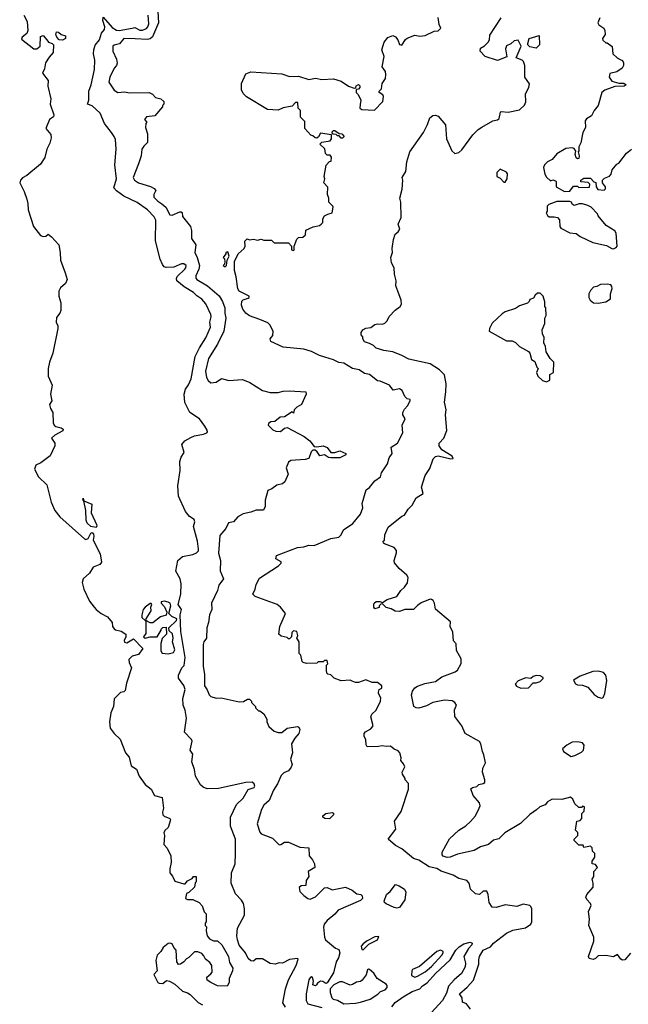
# Model space of a CAD drawing. Extents: x 1793424 to 1900092, y 321114 to 470632.
# Tile 13 of 256: x 1843444 to 1848159, y 351675 to 359310. Entities that reach past the tile are written whole.
import ezdxf

# ---------------------------------------------------------------- set-up
doc = ezdxf.new("R2010")
doc.units = 0

msp = doc.modelspace()

# ---------------------------------------------------------------- linework, layer by layer
at = {"layer": '0CON05XD'}
for points in [[(1844508.6, 359465), (1844519.4, 359285), (1844473.2, 359176.8), (1844455, 359160.8), (1844435, 359156.5), (1844338.3, 359161.7), (1844250, 359165), (1844217.6, 359122.4), (1844176.6, 359113.4), (1844165.8, 359105), (1844165.7, 359065.7), (1844192.7, 359005), (1844198.3, 358971.7), (1844192.5, 358955), (1844174.5, 358935), (1844142.9, 358865), (1844134, 358825), (1844174.5, 358764.5), (1844205, 358746), (1844255, 358751.2), (1844295, 358742), (1844446.4, 358746.4), (1844473, 358733), (1844495, 358707.5), (1844536.7, 358696.7), (1844560, 358675), (1844560, 358655), (1844550, 358645), (1844550, 358635), (1844490, 358565), (1844425, 358557.5), (1844410, 358535), (1844430, 358515), (1844420, 358505), (1844417.5, 358475), (1844433.3, 358425), (1844433, 358357), (1844405, 358330), (1844390.8, 358305), (1844384, 358255), (1844365, 358192.5), (1844322.5, 358085), (1844334, 358065), (1844365, 358044.6), (1844457.4, 358017.4), (1844485, 358001.2), (1844498.8, 357985), (1844482, 357955), (1844483.1, 357935), (1844513.3, 357903.3), (1844545, 357882.9), (1844576.9, 357855), (1844605.7, 357795.7), (1844625, 357794.4), (1844685, 357820), (1844695, 357821.2), (1844701.2, 357815), (1844705.6, 357785), (1844766.3, 357705), (1844773.8, 357676.2), (1844774.5, 357614.5), (1844807.9, 357565), (1844800.8, 357505), (1844819.4, 357465), (1844836.5, 357405), (1844832.1, 357375), (1844809.3, 357325), (1844808.9, 357305), (1844816, 357295), (1844898, 357245), (1844988, 357168), (1845015.8, 357125), (1845034, 357075), (1845032.5, 357035), (1845041.1, 356995), (1845024.5, 356895), (1844976.9, 356795), (1844906.8, 356683.2), (1844884.4, 356585.6), (1844892, 356535), (1844902.7, 356512.7), (1844925, 356493.3), (1844965, 356500), (1845006.4, 356526.4), (1845065, 356511.2), (1845169.3, 356519.3), (1845226.1, 356496.1), (1845325, 356433.8), (1845385, 356418.8), (1845445, 356418.8), (1845485, 356430), (1845535, 356432.5), (1845660, 356425), (1845662.5, 356405), (1845627.5, 356325), (1845590, 356305), (1845570, 356285), (1845565, 356260), (1845555, 356270), (1845495, 356230), (1845463, 356227), (1845420, 356195), (1845388.3, 356191.7), (1845371.7, 356178.3), (1845370, 356165), (1845405, 356130), (1845428.3, 356118.3), (1845465, 356117.5), (1845495, 356142.5), (1845515, 356146.7), (1845648.3, 356078.3), (1845692.5, 356045), (1845725, 356000), (1845745, 355997.5), (1845795, 356006.2), (1845825, 355993.3), (1845855, 355953.8), (1845886.1, 355953.9), (1845925, 355967.5), (1845970, 355945), (1845970, 355935), (1845925, 355912.5), (1845855, 355912), (1845835, 355916.2), (1845805, 355936.2), (1845768.3, 355928.3), (1845749.3, 355959.3), (1845731.7, 355971.7), (1845715, 355972.5), (1845702.3, 355957.7), (1845683.3, 355906.7), (1845655, 355900), (1845545, 355892.5), (1845525, 355880), (1845507.5, 355835), (1845522.5, 355785), (1845497.5, 355725), (1845479.5, 355710.5), (1845435, 355700), (1845398.3, 355671.7), (1845365, 355660), (1845346.2, 355585), (1845346.1, 355533.9), (1845332.5, 355507.5), (1845275, 355506), (1845235, 355490), (1845175, 355478.8), (1845132.5, 355455), (1845100, 355415), (1845060.5, 355409.5), (1845040, 355365), (1844995, 355310), (1844982.7, 355172.7), (1844999.2, 355115), (1844996, 355035), (1845023.3, 354975), (1844986.2, 354925), (1844975.8, 354884.2), (1844930, 354785), (1844932.5, 354735), (1844913.3, 354695), (1844906.7, 354635), (1844893.3, 354595), (1844890, 354515), (1844870, 354485), (1844866, 354465), (1844864, 354295), (1844876.7, 354235), (1844876.2, 354145), (1844895, 354112.5), (1844912.5, 354075), (1844925, 354062.5), (1844965, 354047.5), (1845005, 354050), (1845145, 354021.2), (1845176.4, 354023.6), (1845208.3, 354041.7), (1845225, 354040), (1845240, 354025), (1845240, 354015), (1845270, 353985), (1845270, 353975), (1845295, 353950), (1845305, 353950), (1845336.4, 353926.4), (1845357.5, 353885), (1845357.5, 353865), (1845375, 353830), (1845415, 353792.5), (1845445, 353782.5), (1845475, 353783.3), (1845515, 353816.7), (1845595, 353830), (1845606.7, 353825), (1845613.8, 353805), (1845606, 353775), (1845575, 353738), (1845550, 353695), (1845558, 353625), (1845541.3, 353575), (1845553.8, 353535), (1845546.9, 353513.1), (1845525, 353485.7), (1845490.3, 353469.7), (1845470.3, 353449.7), (1845441.2, 353385), (1845408.8, 353335), (1845376.7, 353255), (1845335, 353220), (1845316.2, 353185), (1845283.8, 353075), (1845305, 353010), (1845315, 352997.5), (1845403.6, 352963.6), (1845455, 352912.5), (1845466.7, 352913.3), (1845495, 352932.5), (1845525, 352932.5), (1845613.9, 352893.9), (1845685, 352887.5), (1845686.2, 352826.2), (1845712.5, 352795), (1845727.5, 352765), (1845730, 352735), (1845677.5, 352705), (1845683, 352667), (1845662.5, 352635), (1845660, 352595), (1845625, 352592.5), (1845608.3, 352581.7), (1845615, 352550), (1845645, 352517.5), (1845676.4, 352496.4), (1845695, 352491.2), (1845735, 352508.8), (1845805, 352577.5), (1845825, 352580), (1845865, 352563.3), (1845967.4, 352582.6), (1846020.4, 352560.4), (1846055, 352532), (1846087.5, 352525), (1846095.8, 352515.8), (1846098.8, 352495), (1846085, 352480), (1845911.2, 352405), (1845886.5, 352373.5), (1845826.2, 352325), (1845803.2, 352296.8), (1845797.5, 352272.5), (1845805.5, 352195.5), (1845813.1, 352175), (1845891.2, 352111.2), (1845915, 352100), (1845923.8, 352075), (1845913.8, 352035), (1845896, 352005), (1845875, 351918.8), (1845825, 351840.5), (1845814.8, 351834.8), (1845791.6, 351851.6), (1845775, 351852.9), (1845752.2, 351837.8), (1845744.5, 351825.5), (1845735, 351817.1), (1845716, 351825), (1845720, 351855), (1845713.3, 351883.3), (1845705, 351886.7), (1845695, 351881.2), (1845684.4, 351865.6), (1845662, 351755), (1845662.5, 351705), (1845675, 351679.2), (1845785, 351649.2)], [(1843474.6, 359344.6), (1843501.2, 359295), (1843506.2, 359225), (1843498.3, 359201.7), (1843462.5, 359175), (1843458.3, 359158.3), (1843553.9, 359083.9), (1843575.9, 359084.1), (1843602, 359105), (1843605, 359180), (1843625, 359187.5), (1843653.2, 359153.2), (1843665.9, 359135.9), (1843696, 359126), (1843706.7, 359115), (1843703.3, 359055), (1843671.2, 359018.8), (1843644.1, 358975.9), (1843635, 358930), (1843620, 358895), (1843665, 358837.5), (1843660.5, 358795), (1843686, 358695), (1843679.5, 358655), (1843707.2, 358572.8), (1843705, 358558), (1843674.3, 358535.7), (1843646.7, 358465), (1843685, 358419.2), (1843688.2, 358395), (1843677.2, 358352.8), (1843653.5, 358305), (1843637.9, 358242.1), (1843605, 358190), (1843498.8, 358101.2), (1843465, 358083.3), (1843448.8, 358065), (1843443.9, 358046.1), (1843478.7, 357978.7), (1843498.3, 357918.3), (1843507.1, 357885), (1843510, 357835), (1843551.2, 357705), (1843605, 357636.7), (1843625, 357630), (1843645, 357632.5), (1843665, 357646.7), (1843690, 357625), (1843747.1, 357565), (1843758.2, 357505), (1843759.7, 357445), (1843797.3, 357347.3), (1843810.8, 357295), (1843798.5, 357265), (1843759.8, 357230.2), (1843746.7, 357205), (1843745.7, 357165.7), (1843761.9, 357115), (1843761.9, 357055), (1843755, 357033.8), (1843729.7, 357000.3), (1843726.5, 356965), (1843739.4, 356935), (1843738.8, 356915), (1843700.8, 356725), (1843674.5, 356654.5), (1843665.5, 356605.5), (1843665.3, 356545), (1843694.6, 356475), (1843681.8, 356405), (1843691.6, 356355), (1843675.3, 356325), (1843683.5, 356295), (1843701.6, 356265), (1843702, 356185), (1843711.3, 356165), (1843724.5, 356154.5), (1843766.3, 356146.3), (1843779.4, 356135), (1843777.3, 356122.7), (1843715, 356087.8), (1843690, 356065), (1843716.2, 356025), (1843716.7, 356005), (1843681.1, 355928.9), (1843607.5, 355872.5), (1843570, 355855), (1843557.5, 355825), (1843590, 355765), (1843653.8, 355703.8), (1843688, 355568), (1843715.7, 355505), (1843755.6, 355455), (1843945, 355283.3), (1843955, 355280), (1843973, 355287), (1843995, 355327.5), (1844005, 355332.5), (1844015, 355320), (1844018.8, 355305), (1844013.6, 355273.6), (1844068.1, 355168.1), (1844076.4, 355103.6), (1844064.3, 355085.7), (1844013.8, 355065), (1843985, 355018.8), (1843935.9, 354974.1), (1843927.5, 354945), (1843940.6, 354895), (1843985, 354802), (1844021.5, 354755), (1844035, 354737.1), (1844075, 354706.2), (1844125, 354680), (1844160, 354635), (1844163.6, 354605), (1844175, 354586), (1844185, 354578), (1844229.1, 354569.1), (1844265.5, 354545.5), (1844266.9, 354525), (1844254.3, 354495), (1844255, 354482.5), (1844275, 354476.7), (1844325, 354508.8), (1844397.5, 354435), (1844365, 354387.5), (1844315, 354373.3), (1844290.5, 354349.5), (1844291.2, 354325), (1844311.2, 354285), (1844272.5, 354165), (1844261.7, 354108.3), (1844251.7, 354098.3), (1844225, 354092.5), (1844175, 354043.8), (1844169.6, 353985), (1844150.9, 353935), (1844139.2, 353865), (1844145.8, 353815), (1844175, 353774.2), (1844222, 353732), (1844264.2, 353625), (1844290.9, 353590.9), (1844306.2, 353525), (1844348.5, 353498.5), (1844369.2, 353445), (1844415, 353380), (1844463, 353343), (1844487.5, 353295), (1844548.3, 353278.3), (1844556.7, 353195), (1844550, 353165), (1844553.3, 353145), (1844563.9, 353133.9), (1844606.1, 353116.1), (1844612.5, 353105), (1844593.6, 353046.4), (1844567, 353023), (1844560, 353005), (1844566.7, 352985), (1844560, 352915), (1844586.1, 352886.1), (1844613.8, 352825), (1844616.2, 352775), (1844606.7, 352725), (1844607.5, 352695), (1844627.7, 352667.7), (1844645, 352628.8), (1844715, 352610), (1844725, 352610), (1844745, 352632.5), (1844778.8, 352651.2), (1844790, 352665), (1844810, 352665), (1844810, 352625), (1844803, 352617), (1844797, 352583), (1844755, 352542.5), (1844737, 352533), (1844727.5, 352495), (1844745, 352486.7), (1844785, 352487.5), (1844833.6, 352463.6), (1844858.3, 352438.3), (1844873, 352393), (1844887.5, 352375), (1844887.5, 352315), (1844880, 352305), (1844880, 352285), (1844890, 352275), (1844887.5, 352245), (1844896.7, 352205), (1844915, 352182.5), (1844945, 352167.5), (1844975, 352167.5), (1845010, 352135), (1845061.2, 352045), (1845068.6, 351998.6), (1845096.2, 351955), (1845093.3, 351935), (1845066.7, 351875), (1845066.4, 351843.6), (1845050, 351815), (1844977, 351817), (1844923.3, 351843.3), (1844895, 351862.5), (1844893.3, 351885), (1844925, 351910), (1844934, 351925), (1844931.2, 351975), (1844917.7, 351997.7), (1844882.5, 352025), (1844870.7, 352050.7), (1844855, 352067.5), (1844825, 352082.5), (1844798.3, 352081.7), (1844755, 352037.5), (1844735, 352027.5), (1844716.4, 352003.6), (1844690, 351985), (1844673.6, 351983.6), (1844660, 352005), (1844655.8, 352095), (1844636.7, 352115), (1844625, 352142.5), (1844608.3, 352148.3), (1844595, 352146.2), (1844554.1, 352115.9), (1844536.7, 352085), (1844510, 352055), (1844498.8, 352015), (1844510, 351935), (1844482.5, 351905), (1844514.4, 351845), (1844525, 351837.5), (1844553.9, 351836.1), (1844580.7, 351859.3), (1844605, 351853.3), (1844645, 351830), (1844705, 351776.7), (1844745, 351763.3), (1844765, 351750), (1844827.7, 351687.7), (1844861.2, 351671.2)], [(1845503.8, 351653.8), (1845481.4, 351685), (1845502.5, 351795), (1845525.5, 351864.5), (1845586.4, 351976.4), (1845600, 352025), (1845595, 352030), (1845535, 352022.5), (1845480, 351995), (1845455, 351996.7), (1845424.1, 351985.9), (1845385, 351991.2), (1845325, 352026.9), (1845275, 352027.1), (1845255, 352010), (1845235, 352012), (1845215, 352030), (1845194.4, 352074.4), (1845145, 352133.8), (1845131.1, 352175), (1845125.7, 352205), (1845130.8, 352265), (1845184.2, 352365), (1845184.2, 352414.2), (1845177.7, 352457.7), (1845163, 352483), (1845115, 352532.5), (1845081.2, 352615), (1845083.8, 352695), (1845114.2, 352765), (1845116.5, 352845), (1845114.4, 352955), (1845077.3, 353057.3), (1845078, 353125), (1845122.5, 353225), (1845176.2, 353273.8), (1845215, 353340), (1845260, 353355), (1845266.7, 353365), (1845260, 353385), (1845245, 353397.5), (1845195, 353393.8), (1844985, 353349.2), (1844895, 353346), (1844865, 353358), (1844845, 353376.2), (1844805.7, 353445), (1844797.5, 353495), (1844778.6, 353555), (1844784.2, 353615), (1844765.6, 353645), (1844778.8, 353715), (1844775, 353727.5), (1844721.2, 353785), (1844735.8, 353894.2), (1844725.8, 353955), (1844709.4, 353995), (1844707.5, 354045), (1844726.2, 354115), (1844715.7, 354145.7), (1844673.8, 354205), (1844674.2, 354225.8), (1844700, 354285), (1844717, 354303), (1844726, 354365), (1844691.2, 354565), (1844687.5, 354695), (1844696.2, 354735), (1844670.8, 354775), (1844691.1, 354855), (1844694.2, 354935.8), (1844685.8, 354975), (1844653, 355033), (1844670, 355115), (1844705, 355147.5), (1844786.4, 355163.6), (1844813.6, 355176.4), (1844828, 355192), (1844830, 355205), (1844822, 355265), (1844790.5, 355380.5), (1844801.2, 355415), (1844796.7, 355435), (1844758.3, 355458.3), (1844728, 355495), (1844673.5, 355615), (1844668.2, 355695), (1844686.5, 355815), (1844685.7, 355885), (1844695, 355916.7), (1844717.5, 355955), (1844698.8, 356015), (1844722.5, 356045), (1844768.8, 356071.2), (1844797.3, 356082.7), (1844867.5, 356095), (1844892.5, 356105), (1844897.5, 356115), (1844897, 356127), (1844878.3, 356158.3), (1844835.9, 356215.9), (1844762.5, 356265), (1844722.4, 356342.4), (1844716.9, 356405), (1844728.6, 356445), (1844750.7, 356479.3), (1844773.1, 356525), (1844802.4, 356697.6), (1844835.6, 356765), (1844885, 356844), (1844921.2, 356925), (1844918, 356965), (1844927.5, 357005), (1844925.8, 357025), (1844885, 357106.2), (1844855, 357142), (1844815, 357167.5), (1844791.4, 357195), (1844718.5, 357238.5), (1844661.4, 357285), (1844657.9, 357302.1), (1844662.5, 357317.5), (1844724, 357375), (1844731.2, 357385), (1844732.5, 357405), (1844715, 357416.2), (1844696.1, 357416.1), (1844638.8, 357391.2), (1844579.1, 357389.1), (1844564.1, 357394.1), (1844550.8, 357410.8), (1844532.3, 357452.3), (1844496.4, 357596.4), (1844497.5, 357755), (1844485, 357781.2), (1844435, 357835.8), (1844355, 357893.1), (1844251.3, 357941.3), (1844193.2, 357983.2), (1844173.3, 358005), (1844194.2, 358075), (1844180, 358185), (1844191.2, 358305), (1844185, 358380), (1844176.7, 358405), (1844156.1, 358436.1), (1844100, 358505), (1844067.5, 358585), (1844005, 358642.5), (1843970, 358655), (1843980, 358685), (1843978.8, 358755), (1843997.5, 358805), (1844022.9, 358925), (1844026, 358995), (1844014.4, 359045), (1844017.8, 359075), (1844028.7, 359111.3), (1844062, 359155), (1844078.8, 359205), (1844100, 359235), (1844102.5, 359255), (1844087.5, 359305), (1844091.7, 359328.3), (1844159.1, 359249.1), (1844195, 359228.2), (1844215, 359225.9), (1844314.1, 359244.1), (1844335, 359248.8), (1844375, 359228.5), (1844395, 359230), (1844425, 359242.9), (1844436.9, 359255), (1844445, 359277.5), (1844440, 359345)], [(1846937, 351637), (1846905, 351677.5), (1846875, 351690), (1846872.5, 351725), (1846850, 351755), (1846911.7, 351808.3), (1846958.3, 351861.7), (1847000.8, 351985), (1847000.3, 352019.7), (1847005, 352046.2), (1847035.6, 352094.4), (1847090, 352120), (1847115, 352149.2), (1847215, 352225.7), (1847265, 352249.1), (1847362.5, 352267.5), (1847405, 352296.7), (1847410.6, 352315), (1847410.8, 352415), (1847405, 352432.5), (1847395, 352441.2), (1847345, 352450), (1847295, 352433.1), (1847205, 352445.5), (1847135, 352425.7), (1847105, 352427.5), (1847080, 352465), (1847074.3, 352525), (1847062.1, 352552.1), (1847035, 352551.4), (1847005, 352527.1), (1846975, 352531.1), (1846936.8, 352566.8), (1846925.5, 352615), (1846908.8, 352635), (1846845, 352651.4), (1846801.2, 352675), (1846707.9, 352707.9), (1846675, 352727.5), (1846615, 352740.8), (1846535, 352791.2), (1846495.4, 352805.4), (1846405, 352880), (1846355, 352906.7), (1846297.5, 352955), (1846357, 353033), (1846346.7, 353095), (1846399.5, 353170.5), (1846456.1, 353343.9), (1846457, 353387), (1846430, 353415), (1846430, 353425), (1846408.3, 353458.3), (1846407.5, 353475), (1846427.5, 353515), (1846418.3, 353538.3), (1846397.5, 353565), (1846400, 353585), (1846388.8, 353625), (1846375, 353640), (1846343.9, 353653.9), (1846315.9, 353675.9), (1846286.8, 353673.2), (1846250.8, 353679.2), (1846223.6, 353673.6), (1846135, 353672.5), (1846127, 353687), (1846126.2, 353725), (1846112.2, 353755), (1846113.3, 353775), (1846122.2, 353787.8), (1846165, 353810), (1846181.2, 353835), (1846163.8, 353905), (1846172, 353925), (1846204.3, 353955), (1846240, 354025), (1846241.7, 354051.7), (1846222.5, 354085), (1846222.5, 354095), (1846230, 354115), (1846250, 354125), (1846250, 354145), (1846215, 354170), (1846175, 354170), (1846125, 354190), (1846069.7, 354170.3), (1846045, 354170.8), (1846020.8, 354180.8), (1846005, 354188), (1845933.6, 354183.6), (1845880, 354205), (1845855, 354230), (1845830, 354235), (1845823, 354243), (1845820, 354265), (1845820, 354305), (1845830, 354315), (1845825, 354340), (1845805, 354340), (1845795, 354330), (1845755, 354330), (1845745, 354320), (1845665, 354317.5), (1845640, 354325), (1845633, 354333), (1845621.7, 354381.7), (1845610, 354395), (1845610, 354485), (1845590, 354515), (1845597.5, 354535), (1845590, 354565), (1845565, 354570), (1845553, 354557), (1845550, 354525), (1845535, 354510), (1845525, 354510), (1845515, 354520), (1845468.3, 354528.3), (1845452.5, 354545), (1845460, 354605), (1845502.5, 354705), (1845463.3, 354755), (1845437.5, 354775), (1845268.3, 354838.3), (1845250, 354855), (1845267, 354893), (1845275, 354930), (1845301.7, 354978.3), (1845450, 355075), (1845470, 355095), (1845470, 355105), (1845429.3, 355129.3), (1845434.2, 355155.8), (1845595, 355218), (1845645, 355221.4), (1845685, 355234), (1845725, 355233.3), (1845853.6, 355286.4), (1845915, 355297.5), (1845933.6, 355316.4), (1845952.5, 355355), (1846025, 355403.3), (1846083.3, 355475), (1846102.5, 355525), (1846097, 355557), (1846127.5, 355665), (1846155, 355682.5), (1846195, 355733.3), (1846238, 355765), (1846246, 355795), (1846293.8, 355865), (1846307, 355913), (1846328.8, 355945), (1846322.5, 355995), (1846371.2, 356025), (1846412.5, 356105), (1846407.5, 356165), (1846430, 356215), (1846412.5, 356245), (1846412.5, 356265), (1846425, 356290), (1846447.5, 356315), (1846470, 356355), (1846470, 356365), (1846445, 356370), (1846427, 356387), (1846407.5, 356435), (1846385, 356447.5), (1846338.3, 356438.3), (1846307.5, 356475), (1846236.4, 356506.4), (1846215, 356510), (1846155, 356558), (1846115, 356566.2), (1846075, 356595.7), (1846022.5, 356605), (1845955, 356646), (1845915, 356651.2), (1845875, 356672), (1845806.7, 356693.3), (1845767.5, 356705), (1845705, 356736.2), (1845645, 356754), (1845485, 356770), (1845390, 356815), (1845383.3, 356835), (1845405, 356860), (1845406.4, 356893.6), (1845381.2, 356945), (1845365, 356958.8), (1845305, 356986.2), (1845225, 357013.3), (1845195, 357033.3), (1845172, 357065), (1845162.5, 357095), (1845165, 357127.5), (1845175, 357138.8), (1845215, 357150), (1845222.5, 357155), (1845222.5, 357165), (1845145, 357204), (1845132.7, 357222.7), (1845121.2, 357315), (1845106.7, 357365), (1845107.5, 357435), (1845136.4, 357493.6), (1845182.5, 357535), (1845190, 357555), (1845188.3, 357591.7), (1845205, 357610), (1845225, 357602.5), (1845255, 357607.5), (1845285, 357600), (1845315, 357607.5), (1845335, 357600), (1845395, 357600), (1845415, 357580), (1845525, 357580), (1845550, 357555), (1845550, 357525), (1845565, 357520), (1845570, 357525), (1845570, 357555), (1845591.7, 357608.3), (1845605, 357620), (1845637, 357623), (1845658.3, 357641.7), (1845661.7, 357678.3), (1845716.7, 357703.3), (1845766, 357714), (1845780, 357725), (1845791.7, 357738.3), (1845793, 357767), (1845805, 357790), (1845831.7, 357801.7), (1845865, 357812.5), (1845872.5, 357855), (1845870, 357865), (1845840, 357895), (1845840, 357925), (1845827.5, 357955), (1845831.7, 358011.7), (1845800, 358045), (1845807.5, 358075), (1845802.5, 358095), (1845818.3, 358181.7), (1845845, 358210), (1845857, 358213), (1845860, 358245), (1845848.3, 358258.3), (1845825, 358260), (1845811.7, 358271.7), (1845808.3, 358308.3), (1845770, 358345), (1845785, 358360), (1845848.3, 358371.7), (1845860, 358385), (1845858.3, 358418.3), (1845775, 358430), (1845759.3, 358400.7), (1845745, 358392.5), (1845733, 358393), (1845715, 358410), (1845700, 358415), (1845652.5, 358465), (1845651.7, 358521.7), (1845620, 358555), (1845620, 358605), (1845600, 358625), (1845598.3, 358668.3), (1845581.7, 358668.3), (1845555, 358640), (1845485, 358627.5), (1845445, 358607.5), (1845363, 358613), (1845200.7, 358710.7), (1845175, 358737.5), (1845161.2, 358765), (1845163.3, 358815), (1845195, 358890), (1845235, 358906.7), (1845475, 358890), (1845535, 358870), (1845605, 358872.5), (1845685, 358847.5), (1845735, 358856.7), (1845785, 358846.7), (1845875, 358852.5), (1845935, 358833.3), (1845990, 358795), (1846035, 358780), (1846048.3, 358781.7), (1846051.7, 358798.3), (1846068.3, 358808.3), (1846078.3, 358798.3), (1846080, 358785), (1846068.3, 358771.7), (1846051.7, 358768.3), (1846050, 358745), (1846065, 358730), (1846086.4, 358686.4), (1846081.7, 358651.7), (1846080, 358625), (1846095, 358612.5), (1846191.7, 358608.3), (1846257.5, 358675), (1846262.5, 358715), (1846256.4, 358726.4), (1846230, 358745), (1846230, 358755), (1846247, 358773), (1846252.5, 358815), (1846277.5, 358855), (1846281.2, 358885), (1846277.7, 358907.7), (1846252.5, 358945), (1846266.7, 359025), (1846250, 359075), (1846267.5, 359135), (1846295, 359172.5), (1846335, 359186.7), (1846355, 359177.5), (1846373.6, 359153.6), (1846387, 359117), (1846405, 359112.5), (1846432.5, 359157.5), (1846445, 359166.7), (1846505, 359190), (1846545, 359183.3), (1846585, 359187.5), (1846655, 359220), (1846685, 359222.5), (1846707, 359243), (1846693.6, 359273.6), (1846687, 359327)], [(1848175, 352072.5), (1848131.7, 352018.3), (1848115, 352017.5), (1848100, 352025), (1848075, 352060), (1848045, 352042.5), (1847985, 352052.5), (1847925, 352050), (1847905, 352030), (1847887, 352023), (1847855, 352030), (1847850, 352045), (1847892.5, 352165), (1847892.5, 352195), (1847852.5, 352285), (1847857.5, 352335), (1847850, 352395), (1847871.7, 352441.7), (1847867, 352457), (1847837, 352487), (1847830, 352505), (1847837.5, 352525), (1847887, 352583), (1847887.5, 352615), (1847880, 352645), (1847892.5, 352665), (1847892.5, 352705), (1847920, 352735), (1847905, 352760), (1847880, 352765), (1847880, 352785), (1847900, 352815), (1847900, 352845), (1847881.7, 352861.7), (1847878.3, 352888.3), (1847865, 352900), (1847815, 352890), (1847808.3, 352908.3), (1847775, 352910), (1847740, 352945), (1847740, 352955), (1847767.5, 352985), (1847767, 353007), (1847750, 353025), (1847760, 353095), (1847785, 353100), (1847800, 353115), (1847800, 353155), (1847817, 353173), (1847820, 353205), (1847805, 353210), (1847795, 353200), (1847775, 353200), (1847745, 353230), (1847730, 353265), (1847711.7, 353281.7), (1847645, 353262.5), (1847570, 353265), (1847532.5, 353245), (1847515, 353222.5), (1847472.5, 353205), (1847448.3, 353181.7), (1847395, 353146.7), (1847323.6, 353076.4), (1847202.5, 353005), (1847155, 352957.5), (1847115, 352946.7), (1847076.7, 352913.3), (1847015, 352896.7), (1846965, 352866.7), (1846835, 352838.8), (1846780, 352815), (1846755, 352813.8), (1846725, 352823.3), (1846717.5, 352835), (1846716.7, 352855), (1846773.2, 352956.8), (1846845, 353026.2), (1846900.5, 353059.5), (1846937, 353093), (1846976.2, 353135), (1847003.3, 353195), (1847010, 353215), (1847007, 353237), (1846956.7, 353295), (1846940, 353345), (1846953, 353357), (1846985, 353362.5), (1847001.7, 353378.3), (1847034.1, 353385.9), (1847046.2, 353395), (1847048.1, 353415), (1847028, 353475), (1847032, 353505), (1847053.6, 353546.4), (1847039.7, 353609.7), (1847028, 353635), (1847016.2, 353695), (1847005, 353712.5), (1846894.3, 353774.3), (1846870, 353835), (1846815, 353907.5), (1846811.7, 353958.3), (1846826.7, 353995), (1846816.1, 354016.1), (1846795, 354027.5), (1846735, 354033.3), (1846645, 354014), (1846595, 353990), (1846535, 353971.2), (1846515, 353972.5), (1846497.5, 353985), (1846479.2, 354075), (1846485.8, 354104.2), (1846505, 354128.8), (1846525, 354142.5), (1846583.6, 354163.6), (1846665, 354178.8), (1846715, 354214), (1846818.3, 354251.7), (1846836.2, 354265), (1846863, 354317), (1846863.3, 354355), (1846828.7, 354418.7), (1846825, 354470), (1846803.6, 354493.6), (1846799.3, 354559.3), (1846780, 354605), (1846781.7, 354641.7), (1846665, 354740), (1846657.5, 354785), (1846646.4, 354806.4), (1846635, 354813.3), (1846625, 354816.7), (1846555, 354786.7), (1846525, 354767.5), (1846495, 354737.5), (1846427, 354737), (1846385, 354720), (1846353.6, 354723.6), (1846321.7, 354741.7), (1846283, 354753), (1846255, 354780), (1846241.7, 354778.3), (1846230, 354765), (1846228.3, 354751.7), (1846195, 354742.5), (1846187.5, 354755), (1846187.5, 354775), (1846190, 354785), (1846205, 354797.5), (1846235, 354797.5), (1846255, 354790), (1846290, 354815), (1846365, 354837.5), (1846395.9, 354884.1), (1846425, 354910), (1846447.7, 354942.3), (1846453.6, 354983.6), (1846443.6, 355003.6), (1846383.6, 355053.6), (1846348.3, 355098.3), (1846343.9, 355116.1), (1846362.5, 355175), (1846362.5, 355195), (1846345, 355217.5), (1846270, 355245), (1846261.7, 355251.7), (1846260, 355265), (1846270, 355275), (1846272.5, 355315), (1846297.5, 355375), (1846405, 355460), (1846425, 355467.5), (1846453.3, 355515), (1846483.3, 355545), (1846515, 355602.5), (1846570, 355635), (1846556.2, 355685), (1846585.7, 355774.3), (1846621.2, 355828.8), (1846648, 355905), (1846665, 355922), (1846685, 355927.8), (1846785, 355903.8), (1846801.7, 355908.3), (1846793.3, 355925), (1846713.8, 355973.8), (1846692.5, 356005), (1846694, 356025), (1846730, 356065), (1846754, 356125), (1846742, 356245), (1846748, 356285), (1846734.2, 356345), (1846746, 356425), (1846747.5, 356485), (1846733.8, 356555), (1846695.6, 356595.6), (1846625, 356640.8), (1846457.7, 356677.7), (1846405, 356706.7), (1846333.9, 356733.9), (1846265, 356743.8), (1846205, 356763.8), (1846185, 356783.3), (1846155, 356800), (1846115, 356812.5), (1846102.5, 356835), (1846101.7, 356851.7), (1846090, 356865), (1846090, 356885), (1846102.5, 356905), (1846125, 356917.5), (1846165, 356923.3), (1846195, 356946.2), (1846215, 356951.2), (1846255, 356948.8), (1846273.6, 356956.4), (1846290, 356975), (1846305, 357007.5), (1846353.6, 357056.4), (1846392.5, 357085), (1846402.5, 357105), (1846400, 357135), (1846373.3, 357205), (1846357.5, 357245), (1846361.2, 357285), (1846346.4, 357336.4), (1846346, 357385), (1846324, 357425), (1846320, 357465), (1846333.3, 357505), (1846330, 357535), (1846340, 357605), (1846353.9, 357646.1), (1846375.7, 357664.3), (1846388.8, 357685), (1846376.7, 357725), (1846398.8, 357775), (1846396.2, 357895), (1846390, 357925), (1846408, 357995), (1846413.3, 358065), (1846407.5, 358085), (1846436.4, 358133.6), (1846442.3, 358207.7), (1846466, 358285), (1846571.2, 358435), (1846603.9, 358496.1), (1846621.7, 358548.3), (1846645, 358566.7), (1846665, 358570), (1846685, 358562.5), (1846743.3, 358495), (1846751.2, 358385), (1846792.3, 358292.3), (1846815, 358273.3), (1846845, 358280), (1846869.5, 358300.5), (1846954.1, 358415.9), (1846995, 358457.5), (1847023.3, 358476.7), (1847110, 358525), (1847146.4, 358533.6), (1847157.5, 358545), (1847168.3, 358591.7), (1847175, 358597.5), (1847227.5, 358592.5), (1847315, 358610), (1847355, 358647.5), (1847366.1, 358673.9), (1847363.3, 358735), (1847388.8, 358785), (1847393, 358813), (1847356.7, 358865), (1847357.5, 358955), (1847346.1, 358986.1), (1847336.1, 358996.1), (1847290, 359015), (1847330, 359105), (1847305, 359150), (1847275, 359146.7), (1847248.3, 359121.7), (1847215, 359107.5), (1847206.7, 359085), (1847218.3, 359021.7), (1847145, 358992.5), (1847050, 359025), (1847010, 359065), (1847015, 359090), (1847045, 359106.7), (1847073.6, 359136.4), (1847082.5, 359155), (1847085, 359190), (1847173.3, 359325)], [(1847937.5, 359325), (1847922.5, 359285), (1847930.7, 359270.7), (1847970, 359245), (1847977, 359227), (1847980, 359195), (1847960, 359165), (1847961.7, 359151.7), (1847985, 359130), (1847995, 359130), (1848033, 359103), (1848040, 359045), (1848073.6, 359013.6), (1848095, 359002.5), (1848113, 358993), (1848122.5, 358975), (1848122.5, 358955), (1848112.5, 358935), (1848070, 358905), (1848016.7, 358893.3), (1848010, 358865), (1848032.3, 358832.3), (1848085, 358816.7), (1848125, 358816.7), (1848142.5, 358805), (1848125.8, 358794.2), (1848055, 358790.8), (1847976.1, 358763.9), (1847953.3, 358745), (1847925.7, 358644.3), (1847893.9, 358606.1), (1847872.5, 358565), (1847835, 358540), (1847824, 358525), (1847826.7, 358475), (1847806.2, 358435), (1847790, 358355), (1847776.7, 358325), (1847776.4, 358293.6), (1847770, 358285), (1847778.8, 358255), (1847776.1, 358233.9), (1847765, 358230), (1847755, 358240), (1847747.5, 358265), (1847751.7, 358291.7), (1847740, 358310), (1847725, 358317.5), (1847675, 358310), (1847605, 358270), (1847570, 358225), (1847533, 358207), (1847510, 358185), (1847502.5, 358165), (1847513, 358113), (1847525, 358090), (1847555, 358060), (1847575, 358067.5), (1847595, 358060), (1847600, 358055), (1847600, 358015), (1847665, 357977.5), (1847705, 357980), (1847735, 358020), (1847765, 358020), (1847775, 358010), (1847858.3, 358011.7), (1847860, 358035), (1847848.3, 358048.3), (1847791.7, 358051.7), (1847790, 358065), (1847815, 358080), (1847865, 358080), (1847891.7, 358051.7), (1847908.3, 358048.3), (1847910, 358015), (1847923.6, 357993.6), (1847971.7, 357988.3), (1847981.7, 357998.3), (1847982.5, 358015), (1847960, 358045), (1847960, 358065), (1847975, 358080), (1848013, 358097), (1848025, 358112.5), (1848033.6, 358146.4), (1848070.7, 358189.3), (1848085, 358197.5), (1848146.1, 358273.9), (1848183, 358307)], [(1843775, 359152.5), (1843750, 359155), (1843732.5, 359175), (1843722.5, 359195), (1843730, 359215), (1843745, 359213.3), (1843766, 359196), (1843797.5, 359185), (1843797.5, 359165), (1843775, 359152.5)], [(1847445, 359090), (1847395, 359100), (1847380, 359115), (1847380, 359125), (1847390, 359165), (1847467.5, 359187.5), (1847470, 359115), (1847445, 359090)], [(1845945, 358390), (1845935, 358390), (1845918.3, 358408.3), (1845905, 358410), (1845895, 358420), (1845871.7, 358421.7), (1845861.7, 358438.3), (1845875, 358450), (1845885, 358450), (1845918.3, 358428.3), (1845940, 358425), (1845957.5, 358405), (1845945, 358390)], [(1847205, 358050), (1847220, 358075), (1847222.5, 358115), (1847215, 358127.5), (1847165, 358150), (1847140, 358125), (1847140, 358095), (1847165, 358080), (1847195, 358050), (1847205, 358050)], [(1848045, 357533.3), (1848065, 357542.5), (1848072.5, 357555), (1848063.8, 357655), (1848055, 357672.5), (1847987.5, 357715), (1847925, 357790), (1847920, 357805), (1847870, 357855), (1847845, 357870), (1847803, 357883), (1847777, 357883), (1847738.3, 357868.3), (1847725, 357880), (1847720, 357895), (1847705, 357900), (1847605, 357900), (1847543, 357877), (1847530, 357865), (1847530, 357825), (1847522.5, 357812.5), (1847531.7, 357791.7), (1847545, 357780), (1847585, 357782.5), (1847610, 357775), (1847627, 357757), (1847627.5, 357705), (1847635, 357692.5), (1847705, 357657.5), (1847755, 357652.5), (1847785, 357627.5), (1847885, 357582.5), (1847989.3, 357559.3), (1848030, 357535), (1848045, 357533.3)], [(1845035, 357392.5), (1845047, 357403), (1845050, 357445), (1845067.5, 357475), (1845055, 357510), (1845040, 357505), (1845040, 357495), (1845020, 357465), (1845030, 357455), (1845032.5, 357435), (1845030, 357415), (1845020, 357405), (1845035, 357392.5)], [(1847925, 357112.5), (1847985, 357121.2), (1848020, 357145), (1848020, 357185), (1848033.3, 357225), (1848031.7, 357241.7), (1848023, 357253), (1847995, 357260), (1847943, 357257), (1847915, 357240), (1847890, 357235), (1847865, 357210), (1847852.5, 357185), (1847852.5, 357155), (1847862.5, 357135), (1847890, 357115), (1847925, 357112.5)], [(1847525, 356502.5), (1847550, 356515), (1847551.7, 356558.3), (1847580, 356575), (1847582.5, 356655), (1847553.6, 356683.6), (1847522.5, 356735), (1847516.2, 356775), (1847503.6, 356803.6), (1847506, 356845), (1847493.3, 356875), (1847492.5, 356905), (1847513.3, 356955), (1847512.5, 356995), (1847522.5, 357015), (1847520, 357075), (1847512.5, 357085), (1847511.7, 357121.7), (1847500, 357165), (1847475, 357190), (1847455, 357190), (1847437.5, 357175), (1847425, 357150), (1847395, 357140), (1847390, 357125), (1847377, 357113), (1847315, 357090), (1847285, 357070), (1847205, 357043.3), (1847181.7, 357028.3), (1847103.6, 356956.4), (1847082.5, 356915), (1847080, 356895), (1847215, 356820), (1847259.3, 356819.3), (1847285, 356807.5), (1847317, 356777), (1847386.4, 356736.4), (1847396.7, 356725), (1847410, 356675), (1847435, 356660), (1847450, 356615), (1847460, 356605), (1847447.5, 356575), (1847457.5, 356545), (1847495, 356512.5), (1847525, 356502.5)], [(1844035, 355372.5), (1843995, 355380), (1843966.4, 355406.4), (1843958.3, 355428.3), (1843956.2, 355505), (1843940, 355580), (1843933.3, 355585), (1843935, 355600), (1843940, 355580), (1844002.5, 355552.5), (1843997.5, 355485), (1844040, 355395), (1844042.5, 355385), (1844035, 355372.5)], [(1844420, 354650), (1844422.5, 354665), (1844461.2, 354725), (1844460, 354755), (1844467.5, 354775), (1844461.7, 354781.7), (1844455, 354782.5), (1844415, 354754.4), (1844400.4, 354735), (1844389.2, 354695), (1844391.2, 354675), (1844415, 354650), (1844420, 354650)], [(1844595, 354393.3), (1844636.2, 354403.8), (1844646.4, 354423.6), (1844627.5, 354485), (1844632.5, 354515), (1844627, 354547), (1844601.7, 354571.7), (1844600, 354595), (1844658.3, 354651.7), (1844660, 354665), (1844621.7, 354681.7), (1844600, 354705), (1844614, 354765), (1844608.8, 354785), (1844595, 354794.2), (1844565, 354800), (1844540, 354795), (1844540, 354785), (1844565, 354756.7), (1844582.5, 354715), (1844578.3, 354691.7), (1844535, 354680), (1844475, 354633.3), (1844455, 354633.3), (1844420, 354650), (1844420.7, 354549.3), (1844404, 354525), (1844415, 354512.9), (1844455, 354524.5), (1844510, 354525), (1844540, 354575), (1844540, 354585), (1844553, 354597), (1844578.3, 354598.3), (1844580, 354545), (1844548.3, 354511.7), (1844538.3, 354471.7), (1844536.7, 354415), (1844547.5, 354397.5), (1844595, 354393.3)], [(1847325, 354127.5), (1847385, 354130), (1847422.5, 354167.5), (1847445, 354167.5), (1847475, 354177.5), (1847498.3, 354201.7), (1847498.3, 354208.3), (1847475, 354222.5), (1847445, 354223.3), (1847423, 354217), (1847405, 354200), (1847365, 354207.5), (1847305, 354182.5), (1847283, 354157), (1847293, 354143), (1847325, 354127.5)], [(1847955, 354048.8), (1847965, 354053.3), (1847977.8, 354085), (1847991.9, 354185), (1847985, 354227.5), (1847967, 354247), (1847925, 354257.5), (1847885, 354255.7), (1847785, 354218.8), (1847733, 354187), (1847750.7, 354160.7), (1847765, 354152.5), (1847805, 354150), (1847845, 354133.3), (1847895, 354076.7), (1847925, 354056.7), (1847955, 354048.8)], [(1847715, 353597.5), (1847745, 353603.3), (1847795, 353628.8), (1847811.2, 353645), (1847816.7, 353685), (1847803.6, 353703.6), (1847765, 353711.2), (1847725, 353706.2), (1847682.5, 353685), (1847650, 353655), (1847657.5, 353635), (1847715, 353597.5)], [(1845845, 353114), (1845807.5, 353115), (1845793.3, 353125), (1845793.3, 353135), (1845815, 353153.8), (1845865, 353163.3), (1845876, 353156), (1845873.8, 353145), (1845845, 353114)], [(1846365, 352420.6), (1846345, 352425.6), (1846283.8, 352455), (1846270.8, 352465), (1846268.6, 352475), (1846285.7, 352525), (1846315, 352550.6), (1846355, 352603.3), (1846384.7, 352594.7), (1846425, 352568.5), (1846435.4, 352545.4), (1846426.9, 352485), (1846385, 352424.4), (1846365, 352420.6)], [(1846105, 352097.5), (1846148.3, 352141.7), (1846215, 352174), (1846225, 352200), (1846195, 352196.7), (1846135, 352166.7), (1846105, 352143.3), (1846090, 352125), (1846095, 352100), (1846105, 352097.5)], [(1846327.5, 351655), (1846352, 351688), (1846415, 351732.9), (1846485, 351774.6), (1846545, 351795.4), (1846565, 351816.8), (1846600, 351840), (1846665, 351913.3), (1846779.4, 352020.6), (1846822.2, 352095), (1846849.1, 352120.9), (1846885, 352144.2), (1846935, 352156.7), (1846948, 352148), (1846946, 352135), (1846922.1, 352107.9), (1846884.3, 352045.7), (1846896.9, 351995), (1846893.9, 351966.1), (1846865.9, 351914.1), (1846810.9, 351865), (1846767.1, 351815), (1846749.1, 351760.9), (1846718.9, 351705), (1846630.8, 351609.2)], [(1846505, 351886.2), (1846525, 351892), (1846585, 351925.7), (1846635, 351966.9), (1846715, 352055.8), (1846725.6, 352075), (1846724, 352085), (1846705, 352095.4), (1846675.7, 352085), (1846542.4, 351967.6), (1846487.5, 351945), (1846480.6, 351935), (1846479.3, 351899.3), (1846505, 351886.2)], [(1845955, 351679.4), (1846045, 351684.4), (1846085, 351690), (1846160, 351715), (1846217.8, 351752.2), (1846238.8, 351775), (1846275, 351786), (1846290, 351805), (1846290, 351820), (1846281.7, 351831.7), (1846214.2, 351875), (1846187, 351917), (1846155, 351944.4), (1846145, 351948.1), (1846138.2, 351941.8), (1846127.5, 351902.5), (1846098.2, 351861.8), (1846085, 351852.5), (1846052.7, 351847.3), (1846022.7, 351827.3), (1846005, 351824), (1845945, 351850), (1845925, 351849.4), (1845878, 351825), (1845848, 351795), (1845849.2, 351765), (1845862.5, 351725), (1845873.3, 351715), (1845905, 351705.7), (1845955, 351679.4)]]:
    msp.add_lwpolyline(points, dxfattribs=at)

doc.saveas('drawing.dxf')
